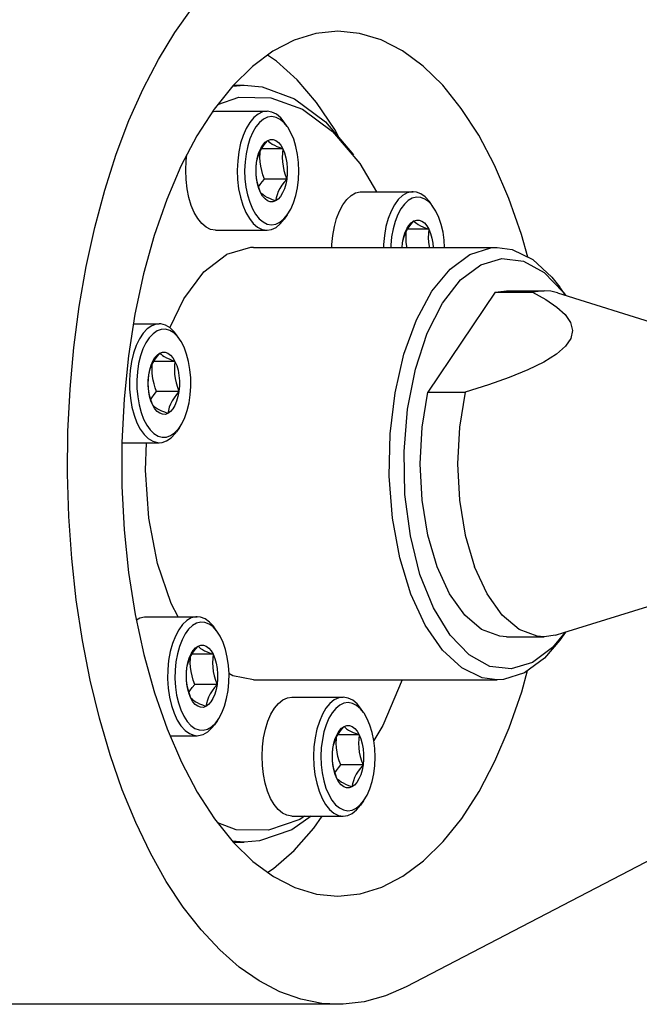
# Model space of a CAD drawing. Header units: millimetres. Extents: x 0 to 7560, y 0 to 5346.
# Tile 60 of 242: x 1325 to 1354, y 2936 to 2982. Entities that reach past the tile are written whole.
import ezdxf

# ---------------------------------------------------------------- set-up
doc = ezdxf.new("R2010")
doc.units = ezdxf.units.MM
for name, color, linetype in [('M2002301_PBL123', 7, 'Continuous'), ('M2200703_PBL114', 7, 'Continuous'), ('M2200805_PBL111', 7, 'Continuous'), ('P9140503_BOLT_PBL119', 7, 'Continuous'), ('P9140503_BOLT_PBL120', 7, 'Continuous'), ('P9140503_BOLT_PBL121', 7, 'Continuous'), ('P9140503_BOLT_PBL122', 7, 'Continuous'), ('P9140503_BOLT_PBL157', 7, 'Continuous')]:
    doc.layers.add(name, color=color, linetype=linetype)

# ---------------------------------------------------------------- blocks, each defined once
blk = doc.blocks.new('A$C86968656')
at = {"layer": 'M2002301_PBL123', "color": 7}
for p, q in [((-345.353, 963.633), (-348.461, 959.012)), ((-345.353, 963.633), (-344.821, 963.705)), ((-345.353, 963.633), (-343.621, 963.633)), ((-344.819, 963.705), (-343.087, 963.705)), ((-343.087, 963.705), (-343.621, 963.633)), ((-343.621, 963.633), (-343.006, 963.291)), ((-342.771, 963.68), (-343.087, 963.705)), ((-342.468, 963.609), (-342.771, 963.68)), ((-342.468, 963.609), (-332.443, 960.469)), ((-343.006, 963.291), (-342.501, 962.947)), ((-342.501, 962.947), (-342.116, 962.597)), ((-342.116, 962.597), (-341.864, 962.237)), ((-341.864, 962.237), (-341.768, 961.867)), ((-341.768, 961.867), (-341.845, 961.499)), ((-341.845, 961.499), (-342.09, 961.137)), ((-342.511, 960.77), (-343.104, 960.402)), ((-342.09, 961.137), (-342.511, 960.77)), ((-343.104, 960.402), (-343.838, 960.044)), ((-343.838, 960.044), (-344.692, 959.696)), ((-344.692, 959.696), (-345.656, 959.353)), ((-348.728, 957.396), (-348.461, 959.012)), ((-348.461, 959.012), (-346.729, 959.012)), ((-346.729, 959.012), (-346.996, 957.396)), ((-345.656, 959.353), (-346.729, 959.012)), ((-348.819, 955.705), (-348.728, 957.396)), ((-346.996, 957.396), (-347.087, 955.705)), ((-348.728, 954.013), (-348.819, 955.705)), ((-347.087, 955.705), (-346.996, 954.013)), ((-348.461, 952.398), (-348.728, 954.013)), ((-346.996, 954.013), (-346.729, 952.398)), ((-348.029, 950.932), (-348.461, 952.398)), ((-346.729, 952.398), (-346.297, 950.932)), ((-347.452, 949.682), (-348.029, 950.932)), ((-345.72, 949.682), (-346.297, 950.932)), ((-346.755, 948.705), (-347.452, 949.682)), ((-345.023, 948.705), (-345.72, 949.682)), ((-342.179, 947.892), (-338.296, 949.108)), ((-345.971, 948.044), (-346.755, 948.705)), ((-344.239, 948.044), (-345.023, 948.705)), ((-345.135, 947.73), (-345.971, 948.044)), ((-343.403, 947.73), (-344.239, 948.044)), ((-344.817, 947.705), (-345.135, 947.73)), ((-344.819, 947.705), (-343.087, 947.705)), ((-343.087, 947.705), (-343.403, 947.73)), ((-342.553, 947.777), (-343.087, 947.705)), ((-342.553, 947.777), (-342.179, 947.892))]:
    blk.add_line(p, q, dxfattribs=at)
at = {"layer": 'M2200703_PBL114', "color": 7}
for p, q in [((-357.492, 973.161), (-356.943, 973.205)), ((-357.451, 973.205), (-356.943, 973.205)), ((-356.943, 973.205), (-356.118, 973.127)), ((-356.118, 973.127), (-354.618, 972.576)), ((-358.163, 972.322), (-357.191, 972.65)), ((-357.191, 972.65), (-355.709, 972.629)), ((-355.709, 972.629), (-354.252, 972.094)), ((-354.618, 972.576), (-353.189, 971.512)), ((-354.252, 972.094), (-352.863, 971.061)), ((-353.189, 971.512), (-351.891, 969.994)), ((-352.863, 971.061), (-351.603, 969.586)), ((-351.603, 969.586), (-350.836, 968.283)), ((-358.815, 964.579), (-357.77, 965.383)), ((-356.661, 965.7), (-357.77, 965.383)), ((-356.509, 965.705), (-356.661, 965.7)), ((-356.51, 965.705), (-345.252, 965.705)), ((-347.431, 964.705), (-346.511, 965.383)), ((-346.511, 965.383), (-345.543, 965.688)), ((-345.543, 965.688), (-345.252, 965.705)), ((-345.252, 965.705), (-344.564, 965.61)), ((-344.564, 965.61), (-343.611, 965.151)), ((-346.945, 964.2), (-346.015, 964.899)), ((-346.015, 964.899), (-345.034, 965.195)), ((-345.034, 965.195), (-344.043, 965.077)), ((-344.043, 965.077), (-343.085, 964.55)), ((-343.611, 965.151), (-342.721, 964.329)), ((-359.744, 963.331), (-358.815, 964.579)), ((-348.267, 963.682), (-347.431, 964.705)), ((-343.085, 964.55), (-342.204, 963.635)), ((-347.781, 963.131), (-346.945, 964.2)), ((-342.721, 964.329), (-342.365, 963.87)), ((-348.987, 962.352), (-348.267, 963.682)), ((-342.099, 963.493), (-342.365, 963.87)), ((-342.204, 963.635), (-342.1, 963.493)), ((-360.377, 961.987), (-359.744, 963.331)), ((-348.489, 961.737), (-347.781, 963.131)), ((-349.564, 960.767), (-348.987, 962.352)), ((-349.036, 960.079), (-348.489, 961.737)), ((-349.975, 958.987), (-349.564, 960.767)), ((-349.398, 958.23), (-349.036, 960.079)), ((-350.204, 957.081), (-349.975, 958.987)), ((-349.56, 956.27), (-349.398, 958.23)), ((-350.243, 955.122), (-350.204, 957.081)), ((-361.508, 955.403), (-361.456, 956.675)), ((-349.516, 954.286), (-349.56, 956.27)), ((-361.349, 953.186), (-361.508, 955.403)), ((-350.091, 953.186), (-350.243, 955.122)), ((-349.265, 952.364), (-349.516, 954.286)), ((-360.947, 951.096), (-361.349, 953.186)), ((-349.752, 951.346), (-350.091, 953.186)), ((-348.821, 950.588), (-349.265, 952.364)), ((-349.24, 949.674), (-349.752, 951.346)), ((-360.323, 949.237), (-360.947, 951.096)), ((-348.201, 949.036), (-348.821, 950.588)), ((-348.575, 948.234), (-349.24, 949.674)), ((-359.999, 948.627), (-360.323, 949.237)), ((-347.434, 947.775), (-348.201, 949.036)), ((-347.783, 947.081), (-348.575, 948.234)), ((-346.553, 946.86), (-347.434, 947.775)), ((-342.365, 947.54), (-343.073, 946.705)), ((-342.104, 947.915), (-342.693, 947.21)), ((-342.099, 947.917), (-342.365, 947.54)), ((-346.893, 946.259), (-347.783, 947.081)), ((-342.693, 947.21), (-343.622, 946.511)), ((-345.595, 946.333), (-346.553, 946.86)), ((-343.073, 946.705), (-343.992, 946.027)), ((-345.94, 945.8), (-346.893, 946.259)), ((-344.604, 946.215), (-345.595, 946.333)), ((-343.622, 946.511), (-344.604, 946.215)), ((-357.475, 945.893), (-357.649, 946.003)), ((-356.511, 945.705), (-357.475, 945.893)), ((-356.51, 945.705), (-345.252, 945.705)), ((-349.646, 945.705), (-350.543, 943.598)), ((-345.252, 945.705), (-345.94, 945.8)), ((-344.96, 945.722), (-345.252, 945.705)), ((-343.992, 946.027), (-344.96, 945.722)), ((-350.543, 943.598), (-350.957, 942.906)), ((-353.844, 939.406), (-354.739, 938.769)), ((-354.154, 939.406), (-354.369, 939.253)), ((-357.311, 938.781), (-358.172, 939.097)), ((-354.369, 939.253), (-355.83, 938.76)), ((-355.83, 938.76), (-357.311, 938.781)), ((-354.739, 938.769), (-356.243, 938.261)), ((-356.943, 938.205), (-357.496, 938.257)), ((-357.454, 938.205), (-356.943, 938.205)), ((-356.243, 938.261), (-356.943, 938.205))]:
    blk.add_line(p, q, dxfattribs=at)
at = {"layer": 'M2200805_PBL111', "color": 7}
for p, q in [((-360.151, 975.647), (-359.346, 976.769)), ((-360.911, 974.403), (-360.151, 975.647)), ((-353.638, 975.6), (-354.639, 975.29)), ((-352.613, 975.705), (-353.638, 975.6)), ((-351.614, 975.605), (-352.613, 975.705)), ((-350.613, 975.301), (-351.614, 975.605)), ((-349.632, 974.796), (-350.613, 975.301)), ((-354.639, 975.29), (-355.619, 974.78)), ((-361.618, 973.043), (-360.911, 974.403)), ((-355.619, 974.78), (-356.569, 974.074)), ((-355.458, 974.325), (-355.866, 974.596)), ((-348.681, 974.094), (-349.632, 974.796)), ((-356.569, 974.074), (-357.477, 973.179)), ((-354.505, 973.46), (-355.458, 974.325)), ((-347.771, 973.204), (-348.681, 974.094)), ((-362.271, 971.577), (-361.618, 973.043)), ((-357.477, 973.179), (-358.336, 972.106)), ((-353.602, 972.4), (-354.505, 973.46)), ((-346.911, 972.135), (-347.771, 973.204)), ((-358.336, 972.106), (-359.137, 970.863)), ((-352.76, 971.157), (-353.602, 972.4)), ((-346.109, 970.897), (-346.911, 972.135)), ((-362.864, 970.012), (-362.271, 971.577)), ((-359.137, 970.863), (-359.87, 969.466)), ((-352.535, 970.747), (-352.76, 971.157)), ((-345.374, 969.503), (-346.109, 970.897)), ((-363.393, 968.36), (-362.864, 970.012)), ((-359.87, 969.466), (-360.529, 967.927)), ((-344.713, 967.968), (-345.374, 969.503)), ((-363.857, 966.629), (-363.393, 968.36)), ((-360.529, 967.927), (-361.106, 966.262)), ((-344.134, 966.306), (-344.713, 967.968)), ((-364.251, 964.831), (-363.857, 966.629)), ((-361.106, 966.262), (-361.597, 964.49)), ((-343.843, 965.263), (-344.134, 966.306)), ((-364.573, 962.977), (-364.251, 964.831)), ((-361.597, 964.49), (-361.995, 962.627)), ((-364.821, 961.078), (-364.573, 962.977)), ((-361.995, 962.627), (-362.297, 960.693)), ((-364.994, 959.145), (-364.821, 961.078)), ((-362.297, 960.693), (-362.5, 958.708)), ((-365.091, 957.192), (-364.994, 959.145)), ((-362.5, 958.708), (-362.601, 956.692)), ((-365.111, 955.229), (-365.091, 957.192)), ((-362.601, 956.692), (-362.6, 954.666)), ((-365.054, 953.27), (-365.111, 955.229)), ((-362.6, 954.666), (-362.496, 952.651)), ((-364.92, 951.325), (-365.054, 953.27)), ((-362.496, 952.651), (-362.291, 950.667)), ((-364.71, 949.408), (-364.92, 951.325)), ((-362.291, 950.667), (-361.986, 948.735)), ((-364.426, 947.529), (-364.71, 949.408)), ((-361.986, 948.735), (-361.585, 946.874)), ((-364.069, 945.7), (-364.426, 947.529)), ((-361.585, 946.874), (-361.093, 945.104)), ((-363.641, 943.934), (-364.069, 945.7)), ((-344.12, 945.148), (-343.847, 946.135)), ((-361.093, 945.104), (-360.513, 943.443)), ((-344.697, 943.483), (-344.12, 945.148)), ((-363.145, 942.239), (-363.641, 943.934)), ((-360.513, 943.443), (-359.852, 941.907)), ((-345.356, 941.944), (-344.697, 943.483)), ((-362.584, 940.628), (-363.145, 942.239)), ((-359.852, 941.907), (-359.117, 940.513)), ((-346.09, 940.547), (-345.356, 941.944)), ((-361.962, 939.11), (-362.584, 940.628)), ((-359.117, 940.513), (-358.315, 939.275)), ((-331.916, 940.647), (-349.464, 931.511)), ((-346.89, 939.304), (-346.09, 940.547)), ((-353.722, 938.854), (-353.336, 939.406)), ((-361.282, 937.694), (-361.962, 939.11)), ((-358.315, 939.275), (-357.455, 938.206)), ((-347.749, 938.231), (-346.89, 939.304)), ((-354.632, 937.82), (-353.722, 938.854)), ((-357.455, 938.206), (-356.545, 937.316)), ((-348.658, 937.336), (-347.749, 938.231)), ((-360.549, 936.389), (-361.282, 937.694)), ((-355.592, 936.983), (-354.632, 937.82)), ((-356.545, 937.316), (-355.594, 936.615)), ((-349.607, 936.63), (-348.658, 937.336)), ((-355.861, 936.811), (-355.592, 936.983)), ((-355.594, 936.615), (-354.613, 936.109)), ((-350.588, 936.12), (-349.607, 936.63)), ((-359.767, 935.204), (-360.549, 936.389)), ((-354.613, 936.109), (-353.612, 935.805)), ((-353.612, 935.805), (-352.613, 935.705)), ((-352.613, 935.705), (-351.589, 935.81)), ((-351.589, 935.81), (-350.588, 936.12)), ((-358.94, 934.144), (-359.767, 935.204)), ((-358.075, 933.218), (-358.94, 934.144)), ((-357.176, 932.43), (-358.075, 933.218)), ((-356.249, 931.786), (-357.176, 932.43)), ((-355.299, 931.289), (-356.249, 931.786)), ((-354.333, 930.943), (-355.299, 931.289)), ((-349.464, 931.511), (-350.423, 931.092)), ((-352.613, 930.705), (-375.996, 930.705)), ((-353.357, 930.749), (-354.333, 930.943)), ((-352.613, 930.705), (-353.357, 930.749)), ((-352.375, 930.71), (-352.613, 930.705)), ((-351.396, 930.824), (-352.375, 930.71)), ((-350.423, 931.092), (-351.396, 930.824))]:
    blk.add_line(p, q, dxfattribs=at)
at = {"layer": 'P9140503_BOLT_PBL119', "color": 7}
for p, q in [((-358.416, 971.982), (-358.274, 972.004)), ((-358.274, 972.004), (-355.892, 972.004)), ((-356.507, 971.713), (-356.692, 971.49)), ((-356.307, 971.875), (-356.507, 971.713)), ((-356.097, 971.973), (-356.307, 971.875)), ((-355.892, 972.004), (-356.097, 971.973)), ((-355.863, 971.725), (-356.055, 971.635)), ((-355.667, 971.967), (-355.892, 972.004)), ((-355.667, 971.753), (-355.863, 971.725)), ((-355.458, 971.863), (-355.667, 971.967)), ((-355.47, 971.72), (-355.667, 971.753)), ((-355.28, 971.625), (-355.47, 971.72)), ((-355.259, 971.695), (-355.458, 971.863)), ((-355.098, 971.499), (-355.259, 971.695)), ((-356.857, 971.212), (-356.999, 970.886)), ((-356.692, 971.49), (-356.857, 971.212)), ((-356.405, 971.283), (-356.555, 971.03)), ((-356.238, 971.487), (-356.405, 971.283)), ((-356.055, 971.635), (-356.238, 971.487)), ((-355.1, 971.473), (-355.28, 971.625)), ((-354.954, 971.295), (-355.1, 971.473)), ((-354.954, 971.295), (-355.098, 971.499)), ((-354.933, 971.265), (-354.954, 971.295)), ((-354.785, 971.009), (-354.933, 971.265)), ((-356.999, 970.886), (-357.113, 970.52)), ((-356.555, 971.03), (-356.683, 970.734)), ((-354.658, 970.707), (-354.785, 971.009)), ((-357.113, 970.52), (-357.197, 970.122)), ((-356.786, 970.401), (-356.862, 970.041)), ((-356.683, 970.734), (-356.786, 970.401)), ((-356.182, 970.281), (-356.085, 970.442)), ((-356.172, 970.217), (-356.08, 970.364)), ((-356.085, 970.442), (-355.976, 970.566)), ((-356.08, 970.364), (-355.974, 970.509)), ((-355.976, 970.566), (-355.857, 970.65)), ((-355.974, 970.509), (-355.857, 970.65)), ((-355.857, 970.65), (-355.733, 970.692)), ((-355.857, 970.65), (-355.804, 970.596)), ((-355.804, 970.596), (-355.737, 970.542)), ((-355.737, 970.542), (-355.654, 970.486)), ((-355.733, 970.692), (-355.607, 970.691)), ((-355.654, 970.486), (-355.553, 970.431)), ((-355.607, 970.691), (-355.484, 970.645)), ((-355.553, 970.431), (-355.436, 970.375)), ((-355.484, 970.645), (-355.366, 970.557)), ((-355.436, 970.375), (-355.304, 970.321)), ((-355.366, 970.557), (-355.257, 970.43)), ((-355.304, 970.321), (-355.162, 970.267)), ((-355.257, 970.43), (-355.162, 970.267)), ((-354.557, 970.37), (-354.658, 970.707)), ((-354.484, 970.007), (-354.557, 970.37)), ((-359.63, 969.707), (-359.594, 969.991)), ((-357.197, 970.122), (-357.248, 969.703)), ((-356.862, 970.041), (-356.909, 969.661)), ((-356.371, 969.637), (-356.327, 969.873)), ((-356.344, 969.779), (-356.303, 969.924)), ((-356.327, 969.873), (-356.264, 970.09)), ((-356.303, 969.924), (-356.246, 970.07)), ((-356.264, 970.09), (-356.182, 970.281)), ((-356.246, 970.07), (-356.172, 970.217)), ((-356.217, 969.871), (-356.21, 970.07)), ((-356.207, 969.67), (-356.217, 969.871)), ((-356.21, 970.07), (-356.201, 970.158)), ((-355.162, 970.267), (-356.14, 970.267)), ((-355.181, 970.07), (-355.187, 969.871)), ((-355.187, 969.871), (-355.178, 969.67)), ((-355.162, 970.267), (-355.181, 970.07)), ((-355.162, 970.267), (-355.081, 970.073)), ((-355.081, 970.073), (-355.019, 969.854)), ((-355.019, 969.854), (-354.977, 969.617)), ((-354.44, 969.628), (-354.484, 970.007)), ((-359.648, 969.274), (-359.63, 969.707)), ((-357.248, 969.703), (-357.267, 969.273)), ((-356.909, 969.661), (-356.925, 969.27)), ((-356.397, 969.242), (-356.391, 969.441)), ((-356.395, 969.138), (-356.394, 969.39)), ((-356.394, 969.39), (-356.371, 969.637)), ((-356.391, 969.441), (-356.371, 969.637)), ((-356.371, 969.637), (-356.344, 969.779)), ((-356.181, 969.467), (-356.207, 969.67)), ((-356.138, 969.265), (-356.181, 969.467)), ((-355.178, 969.67), (-355.152, 969.467)), ((-355.152, 969.467), (-355.108, 969.265)), ((-354.977, 969.617), (-354.956, 969.369)), ((-354.425, 969.237), (-354.44, 969.628)), ((-359.633, 968.84), (-359.648, 969.274)), ((-357.267, 969.273), (-357.252, 968.843)), ((-356.925, 969.27), (-356.911, 968.879)), ((-356.388, 969.04), (-356.397, 969.242)), ((-356.374, 968.89), (-356.395, 969.138)), ((-356.362, 968.838), (-356.388, 969.04)), ((-356.079, 969.066), (-356.138, 969.265)), ((-356.009, 968.87), (-356.079, 969.066)), ((-355.108, 969.265), (-355.05, 969.066)), ((-355.05, 969.066), (-354.98, 968.87)), ((-354.957, 969.117), (-354.98, 968.87)), ((-354.956, 969.369), (-354.957, 969.117)), ((-354.442, 968.846), (-354.425, 969.237)), ((-359.584, 968.422), (-359.633, 968.84)), ((-357.252, 968.843), (-357.203, 968.422)), ((-356.911, 968.879), (-356.867, 968.5)), ((-356.867, 968.5), (-356.794, 968.137)), ((-356.332, 968.653), (-356.374, 968.89)), ((-356.318, 968.636), (-356.362, 968.838)), ((-356.27, 968.434), (-356.332, 968.653)), ((-356.26, 968.437), (-356.318, 968.636)), ((-356.281, 968.507), (-356.21, 968.615)), ((-356.21, 968.615), (-356.114, 968.743)), ((-356.114, 968.743), (-356.009, 968.87)), ((-354.98, 968.87), (-356.009, 968.87)), ((-355.202, 968.584), (-355.294, 968.437)), ((-355.096, 968.728), (-355.202, 968.584)), ((-354.98, 968.87), (-355.096, 968.728)), ((-355.024, 968.634), (-355.087, 968.417)), ((-354.98, 968.87), (-355.024, 968.634)), ((-354.565, 968.106), (-354.489, 968.466)), ((-354.489, 968.466), (-354.442, 968.846)), ((-359.503, 968.022), (-359.584, 968.422)), ((-359.391, 967.652), (-359.503, 968.022)), ((-357.203, 968.422), (-357.122, 968.023)), ((-357.122, 968.023), (-357.01, 967.653)), ((-356.794, 968.137), (-356.692, 967.8)), ((-356.189, 968.24), (-356.27, 968.434)), ((-356.189, 968.24), (-356.26, 968.437)), ((-356.094, 968.077), (-356.189, 968.24)), ((-356.137, 968.186), (-356.189, 968.24)), ((-356.07, 968.132), (-356.137, 968.186)), ((-355.985, 967.95), (-356.094, 968.077)), ((-355.987, 968.076), (-356.07, 968.132)), ((-355.886, 968.021), (-355.987, 968.076)), ((-355.768, 967.965), (-355.886, 968.021)), ((-355.425, 968.144), (-355.466, 967.999)), ((-355.369, 968.29), (-355.425, 968.144)), ((-355.266, 968.065), (-355.375, 967.941)), ((-355.294, 968.437), (-355.369, 968.29)), ((-355.169, 968.226), (-355.266, 968.065)), ((-355.087, 968.417), (-355.169, 968.226)), ((-354.668, 967.774), (-354.565, 968.106)), ((-359.253, 967.323), (-359.391, 967.652)), ((-357.01, 967.653), (-356.871, 967.323)), ((-356.692, 967.8), (-356.566, 967.498)), ((-355.867, 967.862), (-355.985, 967.95)), ((-355.743, 967.817), (-355.867, 967.862)), ((-355.637, 967.911), (-355.768, 967.965)), ((-355.618, 967.815), (-355.743, 967.817)), ((-355.494, 967.857), (-355.637, 967.911)), ((-355.494, 967.857), (-355.618, 967.815)), ((-355.466, 967.999), (-355.494, 967.857)), ((-355.375, 967.941), (-355.494, 967.857)), ((-354.796, 967.477), (-354.668, 967.774)), ((-359.089, 967.039), (-359.253, 967.323)), ((-356.871, 967.323), (-356.708, 967.04)), ((-356.566, 967.498), (-356.418, 967.242)), ((-356.418, 967.242), (-356.251, 967.035)), ((-355.113, 967.021), (-354.954, 967.212)), ((-354.954, 967.212), (-355.098, 967.008)), ((-354.954, 967.212), (-354.796, 967.477)), ((-358.905, 966.811), (-359.089, 967.039)), ((-358.707, 966.644), (-358.905, 966.811)), ((-358.499, 966.541), (-358.707, 966.644)), ((-356.708, 967.04), (-356.525, 966.812)), ((-356.525, 966.812), (-356.326, 966.644)), ((-356.326, 966.644), (-356.117, 966.541)), ((-356.251, 967.035), (-356.071, 966.882)), ((-356.071, 966.882), (-355.881, 966.788)), ((-355.881, 966.788), (-355.684, 966.754)), ((-355.684, 966.754), (-355.487, 966.782)), ((-355.487, 966.782), (-355.296, 966.872)), ((-355.476, 966.632), (-355.277, 966.794)), ((-355.296, 966.872), (-355.113, 967.021)), ((-355.277, 966.794), (-355.098, 967.008)), ((-358.273, 966.504), (-358.499, 966.541)), ((-358.274, 966.504), (-355.892, 966.504)), ((-356.117, 966.541), (-355.892, 966.504)), ((-355.892, 966.504), (-355.687, 966.534)), ((-355.687, 966.534), (-355.476, 966.632))]:
    blk.add_line(p, q, dxfattribs=at)
at = {"layer": 'P9140503_BOLT_PBL120', "color": 7}
for p, q in [((-355.161, 944.779), (-354.951, 944.876)), ((-354.951, 944.876), (-354.747, 944.906)), ((-354.747, 944.906), (-352.365, 944.906)), ((-352.571, 944.876), (-352.781, 944.778)), ((-352.365, 944.906), (-352.571, 944.876)), ((-352.141, 944.869), (-352.365, 944.906)), ((-351.931, 944.766), (-352.141, 944.869)), ((-355.71, 944.12), (-355.545, 944.396)), ((-355.545, 944.396), (-355.36, 944.618)), ((-355.36, 944.618), (-355.161, 944.779)), ((-353.166, 944.393), (-353.331, 944.115)), ((-352.981, 944.616), (-353.166, 944.393)), ((-352.781, 944.778), (-352.981, 944.616)), ((-352.711, 944.389), (-352.879, 944.186)), ((-352.529, 944.538), (-352.711, 944.389)), ((-352.337, 944.628), (-352.529, 944.538)), ((-352.14, 944.656), (-352.337, 944.628)), ((-351.943, 944.622), (-352.14, 944.656)), ((-351.754, 944.528), (-351.943, 944.622)), ((-351.732, 944.598), (-351.931, 944.766)), ((-351.573, 944.375), (-351.754, 944.528)), ((-351.572, 944.402), (-351.732, 944.598)), ((-351.427, 944.198), (-351.573, 944.375)), ((-351.427, 944.198), (-351.572, 944.402)), ((-355.851, 943.795), (-355.71, 944.12)), ((-353.331, 944.115), (-353.472, 943.789)), ((-353.028, 943.933), (-353.156, 943.636)), ((-352.879, 944.186), (-353.028, 943.933)), ((-351.407, 944.168), (-351.427, 944.198)), ((-351.259, 943.912), (-351.407, 944.168)), ((-351.132, 943.61), (-351.259, 943.912)), ((-356.051, 943.03), (-355.966, 943.429)), ((-355.966, 943.429), (-355.851, 943.795)), ((-353.586, 943.422), (-353.67, 943.025)), ((-353.472, 943.789), (-353.586, 943.422)), ((-353.156, 943.636), (-353.259, 943.304)), ((-352.559, 943.345), (-352.449, 943.469)), ((-352.449, 943.469), (-352.331, 943.553)), ((-352.448, 943.411), (-352.331, 943.553)), ((-352.331, 943.553), (-352.207, 943.595)), ((-352.331, 943.553), (-352.278, 943.499)), ((-352.278, 943.499), (-352.211, 943.445)), ((-352.211, 943.445), (-352.128, 943.389)), ((-352.207, 943.595), (-352.081, 943.593)), ((-352.081, 943.593), (-351.957, 943.548)), ((-351.957, 943.548), (-351.839, 943.46)), ((-351.839, 943.46), (-351.731, 943.333)), ((-351.03, 943.273), (-351.132, 943.61)), ((-356.103, 942.61), (-356.051, 943.03)), ((-353.67, 943.025), (-353.722, 942.606)), ((-353.259, 943.304), (-353.335, 942.944)), ((-352.801, 942.776), (-352.737, 942.993)), ((-352.777, 942.826), (-352.719, 942.973)), ((-352.737, 942.993), (-352.655, 943.184)), ((-352.719, 942.973), (-352.645, 943.12)), ((-352.69, 942.774), (-352.684, 942.973)), ((-352.684, 942.973), (-352.675, 943.061)), ((-352.655, 943.184), (-352.559, 943.345)), ((-352.645, 943.12), (-352.553, 943.266)), ((-351.635, 943.17), (-352.614, 943.17)), ((-352.553, 943.266), (-352.448, 943.411)), ((-352.128, 943.389), (-352.027, 943.334)), ((-352.027, 943.334), (-351.909, 943.278)), ((-351.909, 943.278), (-351.778, 943.224)), ((-351.778, 943.224), (-351.635, 943.17)), ((-351.731, 943.333), (-351.635, 943.17)), ((-351.654, 942.973), (-351.661, 942.774)), ((-351.635, 943.17), (-351.654, 942.973)), ((-351.635, 943.17), (-351.555, 942.976)), ((-351.555, 942.976), (-351.493, 942.757)), ((-350.957, 942.91), (-351.03, 943.273)), ((-356.122, 942.177), (-356.103, 942.61)), ((-353.722, 942.606), (-353.74, 942.176)), ((-353.382, 942.564), (-353.399, 942.173)), ((-353.335, 942.944), (-353.382, 942.564)), ((-352.867, 942.293), (-352.845, 942.54)), ((-352.864, 942.344), (-352.845, 942.54)), ((-352.845, 942.54), (-352.801, 942.776)), ((-352.845, 942.54), (-352.817, 942.682)), ((-352.817, 942.682), (-352.777, 942.826)), ((-352.681, 942.572), (-352.69, 942.774)), ((-352.654, 942.37), (-352.681, 942.572)), ((-351.661, 942.774), (-351.652, 942.572)), ((-351.652, 942.572), (-351.625, 942.37)), ((-351.493, 942.757), (-351.45, 942.52)), ((-351.45, 942.52), (-351.429, 942.272)), ((-350.913, 942.531), (-350.957, 942.91)), ((-350.899, 942.14), (-350.913, 942.531)), ((-356.106, 941.743), (-356.122, 942.177)), ((-353.74, 942.176), (-353.725, 941.746)), ((-353.399, 942.173), (-353.385, 941.782)), ((-352.87, 942.145), (-352.864, 942.344)), ((-352.861, 941.943), (-352.87, 942.145)), ((-352.868, 942.041), (-352.867, 942.293)), ((-352.611, 942.168), (-352.654, 942.37)), ((-352.553, 941.969), (-352.611, 942.168)), ((-351.625, 942.37), (-351.582, 942.168)), ((-351.582, 942.168), (-351.524, 941.969)), ((-351.429, 942.272), (-351.43, 942.02)), ((-350.916, 941.749), (-350.899, 942.14)), ((-356.058, 941.325), (-356.106, 941.743)), ((-353.725, 941.746), (-353.676, 941.325)), ((-353.385, 941.782), (-353.341, 941.403)), ((-352.847, 941.793), (-352.868, 942.041)), ((-352.835, 941.741), (-352.861, 941.943)), ((-352.805, 941.556), (-352.847, 941.793)), ((-352.792, 941.539), (-352.835, 941.741)), ((-352.683, 941.518), (-352.588, 941.646)), ((-352.588, 941.646), (-352.482, 941.773)), ((-352.482, 941.773), (-352.553, 941.969)), ((-351.453, 941.773), (-352.482, 941.773)), ((-351.57, 941.631), (-351.676, 941.486)), ((-351.453, 941.773), (-351.57, 941.631)), ((-351.524, 941.969), (-351.453, 941.773)), ((-351.453, 941.773), (-351.497, 941.537)), ((-351.43, 942.02), (-351.453, 941.773)), ((-350.962, 941.369), (-350.916, 941.749)), ((-355.976, 940.925), (-356.058, 941.325)), ((-353.676, 941.325), (-353.595, 940.926)), ((-353.341, 941.403), (-353.267, 941.04)), ((-352.743, 941.337), (-352.805, 941.556)), ((-352.734, 941.34), (-352.792, 941.539)), ((-352.754, 941.41), (-352.683, 941.518)), ((-352.663, 941.143), (-352.743, 941.337)), ((-352.663, 941.143), (-352.734, 941.34)), ((-352.567, 940.98), (-352.663, 941.143)), ((-352.61, 941.089), (-352.663, 941.143)), ((-351.842, 941.193), (-351.899, 941.046)), ((-351.767, 941.34), (-351.842, 941.193)), ((-351.676, 941.486), (-351.767, 941.34)), ((-351.561, 941.32), (-351.642, 941.129)), ((-351.497, 941.537), (-351.561, 941.32)), ((-351.038, 941.009), (-350.962, 941.369)), ((-355.865, 940.555), (-355.976, 940.925)), ((-353.595, 940.926), (-353.484, 940.556)), ((-353.267, 941.04), (-353.166, 940.703)), ((-353.166, 940.703), (-353.039, 940.401)), ((-352.543, 941.035), (-352.61, 941.089)), ((-352.459, 940.853), (-352.567, 940.98)), ((-352.46, 940.979), (-352.543, 941.035)), ((-352.359, 940.924), (-352.46, 940.979)), ((-352.341, 940.765), (-352.459, 940.853)), ((-352.242, 940.868), (-352.359, 940.924)), ((-352.217, 940.72), (-352.341, 940.765)), ((-352.11, 940.814), (-352.242, 940.868)), ((-352.091, 940.718), (-352.217, 940.72)), ((-351.967, 940.76), (-352.11, 940.814)), ((-351.967, 940.76), (-352.091, 940.718)), ((-351.94, 940.901), (-351.967, 940.76)), ((-351.849, 940.844), (-351.967, 940.76)), ((-351.899, 941.046), (-351.94, 940.901)), ((-351.739, 940.968), (-351.849, 940.844)), ((-351.642, 941.129), (-351.739, 940.968)), ((-351.141, 940.676), (-351.038, 941.009)), ((-355.726, 940.226), (-355.865, 940.555)), ((-353.484, 940.556), (-353.345, 940.226)), ((-353.039, 940.401), (-352.891, 940.145)), ((-351.427, 940.115), (-351.269, 940.38)), ((-351.269, 940.38), (-351.141, 940.676)), ((-355.562, 939.942), (-355.726, 940.226)), ((-355.379, 939.714), (-355.562, 939.942)), ((-353.345, 940.226), (-353.182, 939.943)), ((-353.182, 939.943), (-352.998, 939.715)), ((-352.891, 940.145), (-352.725, 939.937)), ((-352.725, 939.937), (-352.544, 939.785)), ((-352.544, 939.785), (-352.354, 939.691)), ((-351.769, 939.775), (-351.587, 939.923)), ((-351.75, 939.697), (-351.572, 939.911)), ((-351.587, 939.923), (-351.427, 940.115)), ((-351.427, 940.115), (-351.572, 939.911)), ((-355.18, 939.547), (-355.379, 939.714)), ((-354.973, 939.444), (-355.18, 939.547)), ((-354.747, 939.406), (-354.973, 939.444)), ((-354.747, 939.406), (-352.365, 939.406)), ((-352.998, 939.715), (-352.8, 939.547)), ((-352.8, 939.547), (-352.59, 939.443)), ((-352.59, 939.443), (-352.365, 939.406)), ((-352.365, 939.406), (-352.16, 939.437)), ((-352.354, 939.691), (-352.158, 939.657)), ((-352.16, 939.437), (-351.95, 939.535)), ((-352.158, 939.657), (-351.961, 939.685)), ((-351.961, 939.685), (-351.769, 939.775)), ((-351.95, 939.535), (-351.75, 939.697))]:
    blk.add_line(p, q, dxfattribs=at)
at = {"layer": 'P9140503_BOLT_PBL121', "color": 7}
for p, q in [((-362.066, 962.175), (-360.877, 962.175)), ((-361.011, 962.162), (-361.223, 962.086)), ((-360.877, 962.175), (-361.011, 962.162)), ((-360.795, 962.17), (-360.877, 962.175)), ((-360.582, 962.111), (-360.795, 962.17)), ((-360.375, 961.985), (-360.582, 962.111)), ((-361.618, 961.742), (-361.79, 961.482)), ((-361.427, 961.945), (-361.618, 961.742)), ((-361.223, 962.086), (-361.427, 961.945)), ((-361.16, 961.717), (-361.333, 961.532)), ((-360.975, 961.845), (-361.16, 961.717)), ((-360.781, 961.913), (-360.975, 961.845)), ((-360.585, 961.921), (-360.781, 961.913)), ((-360.391, 961.866), (-360.585, 961.921)), ((-360.205, 961.753), (-360.391, 961.866)), ((-360.181, 961.797), (-360.375, 961.985)), ((-360.028, 961.582), (-360.205, 961.753)), ((-360.083, 961.671), (-360.181, 961.797)), ((-359.939, 961.466), (-360.083, 961.671)), ((-361.79, 961.482), (-361.939, 961.171)), ((-361.49, 961.295), (-361.625, 961.014)), ((-361.333, 961.532), (-361.49, 961.295)), ((-359.939, 961.466), (-360.028, 961.582)), ((-359.867, 961.358), (-359.939, 961.466)), ((-359.726, 961.086), (-359.867, 961.358)), ((-362.063, 960.817), (-362.157, 960.429)), ((-361.939, 961.171), (-362.063, 960.817)), ((-361.625, 961.014), (-361.739, 960.691)), ((-361.07, 960.613), (-360.961, 960.738)), ((-360.961, 960.738), (-360.842, 960.822)), ((-360.96, 960.679), (-360.842, 960.822)), ((-360.842, 960.822), (-360.718, 960.864)), ((-360.842, 960.822), (-360.789, 960.768)), ((-360.789, 960.768), (-360.722, 960.713)), ((-360.718, 960.864), (-360.592, 960.862)), ((-360.592, 960.862), (-360.469, 960.817)), ((-360.469, 960.817), (-360.351, 960.729)), ((-360.351, 960.729), (-360.242, 960.602)), ((-359.608, 960.775), (-359.726, 961.086)), ((-359.516, 960.43), (-359.608, 960.775)), ((-362.157, 960.429), (-362.22, 960.016)), ((-361.825, 960.335), (-361.882, 959.958)), ((-361.739, 960.691), (-361.825, 960.335)), ((-361.249, 960.261), (-361.167, 960.453)), ((-361.231, 960.242), (-361.156, 960.389)), ((-361.194, 960.263), (-361.187, 960.329)), ((-361.167, 960.453), (-361.07, 960.613)), ((-361.156, 960.389), (-361.065, 960.535)), ((-360.147, 960.438), (-361.125, 960.438)), ((-361.065, 960.535), (-360.96, 960.679)), ((-360.722, 960.713), (-360.639, 960.658)), ((-360.639, 960.658), (-360.538, 960.602)), ((-360.538, 960.602), (-360.421, 960.547)), ((-360.421, 960.547), (-360.289, 960.492)), ((-360.289, 960.492), (-360.147, 960.438)), ((-360.242, 960.602), (-360.147, 960.438)), ((-360.147, 960.438), (-360.166, 960.243)), ((-360.147, 960.438), (-360.066, 960.245)), ((-359.452, 960.06), (-359.516, 960.43)), ((-362.22, 960.016), (-362.25, 959.589)), ((-361.882, 959.958), (-361.908, 959.568)), ((-361.356, 959.809), (-361.312, 960.044)), ((-361.356, 959.809), (-361.329, 959.952)), ((-361.329, 959.952), (-361.288, 960.096)), ((-361.312, 960.044), (-361.249, 960.261)), ((-361.288, 960.096), (-361.231, 960.242)), ((-361.201, 960.087), (-361.194, 960.263)), ((-361.198, 959.912), (-361.201, 960.087)), ((-361.181, 959.74), (-361.198, 959.912)), ((-360.166, 960.243), (-360.172, 960.044)), ((-360.172, 960.044), (-360.163, 959.841)), ((-360.163, 959.841), (-360.137, 959.638)), ((-360.066, 960.245), (-360.004, 960.026)), ((-360.004, 960.026), (-359.962, 959.789)), ((-359.417, 959.675), (-359.452, 960.06)), ((-362.25, 959.589), (-362.245, 959.157)), ((-361.908, 959.568), (-361.904, 959.176)), ((-361.382, 959.414), (-361.376, 959.613)), ((-361.373, 959.211), (-361.382, 959.414)), ((-361.38, 959.31), (-361.379, 959.561)), ((-361.379, 959.561), (-361.356, 959.809)), ((-361.376, 959.613), (-361.356, 959.809)), ((-361.153, 959.567), (-361.181, 959.74)), ((-361.111, 959.392), (-361.153, 959.567)), ((-361.058, 959.217), (-361.111, 959.392)), ((-360.137, 959.638), (-360.094, 959.437)), ((-360.094, 959.437), (-360.035, 959.238)), ((-359.962, 959.789), (-359.941, 959.541)), ((-359.941, 959.541), (-359.942, 959.289)), ((-359.413, 959.282), (-359.417, 959.675)), ((-362.245, 959.157), (-362.208, 958.732)), ((-361.904, 959.176), (-361.869, 958.79)), ((-361.359, 959.062), (-361.38, 959.31)), ((-361.347, 959.008), (-361.373, 959.211)), ((-361.317, 958.825), (-361.359, 959.062)), ((-361.303, 958.807), (-361.347, 959.008)), ((-361.111, 958.899), (-360.994, 959.042)), ((-360.994, 959.042), (-361.058, 959.217)), ((-359.965, 959.042), (-360.994, 959.042)), ((-359.965, 959.042), (-360.082, 958.899)), ((-360.035, 959.238), (-359.965, 959.042)), ((-359.965, 959.042), (-360.009, 958.806)), ((-359.942, 959.289), (-359.965, 959.042)), ((-359.439, 958.892), (-359.413, 959.282)), ((-362.208, 958.732), (-362.137, 958.325)), ((-361.869, 958.79), (-361.805, 958.42)), ((-361.255, 958.606), (-361.317, 958.825)), ((-361.245, 958.608), (-361.303, 958.807)), ((-361.265, 958.677), (-361.217, 958.754)), ((-361.174, 958.412), (-361.255, 958.606)), ((-361.174, 958.412), (-361.245, 958.608)), ((-361.217, 958.754), (-361.111, 958.899)), ((-360.354, 958.461), (-360.411, 958.315)), ((-360.279, 958.608), (-360.354, 958.461)), ((-360.188, 958.754), (-360.279, 958.608)), ((-360.082, 958.899), (-360.188, 958.754)), ((-360.072, 958.589), (-360.154, 958.397)), ((-360.009, 958.806), (-360.072, 958.589)), ((-359.582, 958.16), (-359.496, 958.515)), ((-359.496, 958.515), (-359.439, 958.892)), ((-362.137, 958.325), (-362.036, 957.944)), ((-361.805, 958.42), (-361.713, 958.076)), ((-361.713, 958.076), (-361.595, 957.764)), ((-361.079, 958.249), (-361.174, 958.412)), ((-361.122, 958.358), (-361.174, 958.412)), ((-361.055, 958.303), (-361.122, 958.358)), ((-360.97, 958.121), (-361.079, 958.249)), ((-360.972, 958.248), (-361.055, 958.303)), ((-360.871, 958.192), (-360.972, 958.248)), ((-360.852, 958.034), (-360.97, 958.121)), ((-360.753, 958.137), (-360.871, 958.192)), ((-360.729, 957.988), (-360.852, 958.034)), ((-360.622, 958.082), (-360.753, 958.137)), ((-360.479, 958.028), (-360.622, 958.082)), ((-360.479, 958.028), (-360.603, 957.986)), ((-360.451, 958.171), (-360.479, 958.028)), ((-360.36, 958.113), (-360.479, 958.028)), ((-360.411, 958.315), (-360.451, 958.171)), ((-360.251, 958.237), (-360.36, 958.113)), ((-360.154, 958.397), (-360.251, 958.237)), ((-359.696, 957.836), (-359.582, 958.16)), ((-362.036, 957.944), (-361.905, 957.6)), ((-361.905, 957.6), (-361.75, 957.3)), ((-361.595, 957.764), (-361.454, 957.493)), ((-360.603, 957.986), (-360.729, 957.988)), ((-359.939, 957.384), (-359.831, 957.555)), ((-359.831, 957.555), (-359.696, 957.836)), ((-361.75, 957.3), (-361.573, 957.053)), ((-361.454, 957.493), (-361.293, 957.268)), ((-361.293, 957.268), (-361.116, 957.097)), ((-361.116, 957.097), (-360.93, 956.984)), ((-360.346, 957.006), (-360.161, 957.134)), ((-360.327, 956.905), (-360.136, 957.108)), ((-360.161, 957.134), (-359.988, 957.318)), ((-360.136, 957.108), (-360.083, 957.18)), ((-359.939, 957.384), (-360.083, 957.18)), ((-359.988, 957.318), (-359.939, 957.384)), ((-362.601, 956.675), (-360.877, 956.675)), ((-361.573, 957.053), (-361.379, 956.865)), ((-361.379, 956.865), (-361.173, 956.739)), ((-361.173, 956.739), (-360.959, 956.68)), ((-360.959, 956.68), (-360.877, 956.675)), ((-360.93, 956.984), (-360.736, 956.93)), ((-360.877, 956.675), (-360.743, 956.688)), ((-360.743, 956.688), (-360.531, 956.764)), ((-360.736, 956.93), (-360.54, 956.937)), ((-360.54, 956.937), (-360.346, 957.006)), ((-360.531, 956.764), (-360.327, 956.905))]:
    blk.add_line(p, q, dxfattribs=at)
at = {"layer": 'P9140503_BOLT_PBL122', "color": 7}
for p, q in [((-361.931, 948.479), (-361.769, 948.572)), ((-361.769, 948.572), (-361.554, 948.624)), ((-361.554, 948.624), (-361.495, 948.627)), ((-361.495, 948.627), (-359.114, 948.627)), ((-359.597, 948.451), (-359.793, 948.268)), ((-359.39, 948.571), (-359.597, 948.451)), ((-359.176, 948.624), (-359.39, 948.571)), ((-359.114, 948.627), (-359.176, 948.624)), ((-358.96, 948.609), (-359.114, 948.627)), ((-358.748, 948.528), (-358.96, 948.609)), ((-358.545, 948.381), (-358.748, 948.528)), ((-359.971, 948.026), (-360.129, 947.731)), ((-359.793, 948.268), (-359.971, 948.026)), ((-359.515, 948.05), (-359.677, 947.83)), ((-359.337, 948.216), (-359.515, 948.05)), ((-359.15, 948.325), (-359.337, 948.216)), ((-358.956, 948.374), (-359.15, 948.325)), ((-358.76, 948.362), (-358.956, 948.374)), ((-358.568, 948.288), (-358.76, 948.362)), ((-358.383, 948.156), (-358.568, 948.288)), ((-358.357, 948.172), (-358.545, 948.381)), ((-358.211, 947.967), (-358.383, 948.156)), ((-358.32, 948.122), (-358.357, 948.172)), ((-358.176, 947.918), (-358.32, 948.122)), ((-360.129, 947.731), (-360.261, 947.391)), ((-359.819, 947.564), (-359.94, 947.255)), ((-359.677, 947.83), (-359.819, 947.564)), ((-358.175, 947.918), (-358.211, 947.967)), ((-358.056, 947.726), (-358.175, 947.918)), ((-357.921, 947.438), (-358.056, 947.726)), ((-360.261, 947.391), (-360.366, 947.013)), ((-359.94, 947.255), (-360.035, 946.911)), ((-359.404, 946.905), (-359.307, 947.065)), ((-359.307, 947.065), (-359.198, 947.189)), ((-359.302, 946.987), (-359.196, 947.131)), ((-359.198, 947.189), (-359.079, 947.273)), ((-359.196, 947.131), (-359.079, 947.273)), ((-359.079, 947.273), (-358.955, 947.315)), ((-359.079, 947.273), (-359.026, 947.22)), ((-359.026, 947.22), (-358.96, 947.165)), ((-358.96, 947.165), (-358.876, 947.109)), ((-358.955, 947.315), (-358.829, 947.314)), ((-358.876, 947.109), (-358.775, 947.054)), ((-358.829, 947.314), (-358.705, 947.268)), ((-358.705, 947.268), (-358.588, 947.18)), ((-358.588, 947.18), (-358.479, 947.053)), ((-357.81, 947.111), (-357.921, 947.438)), ((-357.727, 946.754), (-357.81, 947.111)), ((-360.439, 946.607), (-360.48, 946.184)), ((-360.366, 947.013), (-360.439, 946.607)), ((-360.035, 946.911), (-360.102, 946.541)), ((-359.549, 946.496), (-359.485, 946.713)), ((-359.525, 946.547), (-359.468, 946.693)), ((-359.485, 946.713), (-359.404, 946.905)), ((-359.468, 946.693), (-359.393, 946.841)), ((-359.438, 946.494), (-359.432, 946.693)), ((-359.432, 946.693), (-359.423, 946.781)), ((-359.393, 946.841), (-359.302, 946.987)), ((-358.383, 946.89), (-359.362, 946.89)), ((-358.775, 947.054), (-358.657, 946.998)), ((-358.657, 946.998), (-358.526, 946.944)), ((-358.526, 946.944), (-358.383, 946.89)), ((-358.479, 947.053), (-358.383, 946.89)), ((-358.403, 946.693), (-358.409, 946.494)), ((-358.383, 946.89), (-358.403, 946.693)), ((-358.383, 946.89), (-358.303, 946.696)), ((-358.303, 946.696), (-358.241, 946.477)), ((-357.673, 946.378), (-357.727, 946.754)), ((-360.48, 946.184), (-360.487, 945.752)), ((-360.139, 946.157), (-360.146, 945.764)), ((-360.102, 946.541), (-360.139, 946.157)), ((-359.616, 946.013), (-359.593, 946.26)), ((-359.612, 946.064), (-359.593, 946.26)), ((-359.593, 946.26), (-359.549, 946.496)), ((-359.593, 946.26), (-359.566, 946.403)), ((-359.566, 946.403), (-359.525, 946.547)), ((-359.429, 946.293), (-359.438, 946.494)), ((-359.403, 946.09), (-359.429, 946.293)), ((-358.409, 946.494), (-358.4, 946.293)), ((-358.4, 946.293), (-358.374, 946.09)), ((-358.241, 946.477), (-358.199, 946.24)), ((-358.199, 946.24), (-358.178, 945.992)), ((-357.648, 945.989), (-357.673, 946.378)), ((-360.487, 945.752), (-360.461, 945.324)), ((-360.146, 945.764), (-360.122, 945.375)), ((-359.619, 945.865), (-359.612, 946.064)), ((-359.61, 945.663), (-359.619, 945.865)), ((-359.617, 945.761), (-359.616, 946.013)), ((-359.596, 945.513), (-359.617, 945.761)), ((-359.359, 945.888), (-359.403, 946.09)), ((-359.301, 945.69), (-359.359, 945.888)), ((-358.374, 946.09), (-358.33, 945.888)), ((-358.33, 945.888), (-358.272, 945.69)), ((-358.179, 945.741), (-358.201, 945.493)), ((-358.178, 945.992), (-358.179, 945.741)), ((-357.655, 945.597), (-357.648, 945.989)), ((-360.461, 945.324), (-360.401, 944.909)), ((-360.122, 945.375), (-360.068, 945)), ((-359.583, 945.461), (-359.61, 945.663)), ((-359.553, 945.276), (-359.596, 945.513)), ((-359.54, 945.259), (-359.583, 945.461)), ((-359.491, 945.057), (-359.553, 945.276)), ((-359.482, 945.06), (-359.54, 945.259)), ((-359.454, 945.206), (-359.348, 945.35)), ((-359.348, 945.35), (-359.231, 945.493)), ((-359.231, 945.493), (-359.301, 945.69)), ((-358.201, 945.493), (-359.231, 945.493)), ((-358.319, 945.35), (-358.425, 945.206)), ((-358.201, 945.493), (-358.319, 945.35)), ((-358.245, 945.257), (-358.309, 945.04)), ((-358.272, 945.69), (-358.201, 945.493)), ((-358.201, 945.493), (-358.245, 945.257)), ((-357.692, 945.212), (-357.655, 945.597)), ((-360.401, 944.909), (-360.309, 944.519)), ((-360.068, 945), (-359.984, 944.642)), ((-359.502, 945.129), (-359.454, 945.206)), ((-359.411, 944.863), (-359.491, 945.057)), ((-359.411, 944.863), (-359.482, 945.06)), ((-359.315, 944.7), (-359.411, 944.863)), ((-359.359, 944.81), (-359.411, 944.863)), ((-359.292, 944.755), (-359.359, 944.81)), ((-358.59, 944.913), (-358.647, 944.767)), ((-358.516, 945.06), (-358.59, 944.913)), ((-358.425, 945.206), (-358.516, 945.06)), ((-358.391, 944.849), (-358.487, 944.688)), ((-358.309, 945.04), (-358.391, 944.849)), ((-357.854, 944.498), (-357.759, 944.842)), ((-357.759, 944.842), (-357.692, 945.212)), ((-360.309, 944.519), (-360.188, 944.161)), ((-359.984, 944.642), (-359.873, 944.315)), ((-359.207, 944.573), (-359.315, 944.7)), ((-359.208, 944.699), (-359.292, 944.755)), ((-359.107, 944.644), (-359.208, 944.699)), ((-359.089, 944.485), (-359.207, 944.573)), ((-358.99, 944.588), (-359.107, 944.644)), ((-358.965, 944.44), (-359.089, 944.485)), ((-358.858, 944.534), (-358.99, 944.588)), ((-358.839, 944.438), (-358.965, 944.44)), ((-358.715, 944.48), (-358.858, 944.534)), ((-358.715, 944.48), (-358.839, 944.438)), ((-358.688, 944.622), (-358.715, 944.48)), ((-358.597, 944.564), (-358.715, 944.48)), ((-358.647, 944.767), (-358.688, 944.622)), ((-358.487, 944.688), (-358.597, 944.564)), ((-357.975, 944.189), (-357.854, 944.498)), ((-360.188, 944.161), (-360.041, 943.846)), ((-359.873, 944.315), (-359.739, 944.028)), ((-359.739, 944.028), (-359.583, 943.787)), ((-358.176, 943.835), (-358.117, 943.923)), ((-358.117, 943.923), (-357.975, 944.189)), ((-360.041, 943.846), (-359.871, 943.581)), ((-359.871, 943.581), (-359.682, 943.372)), ((-359.583, 943.787), (-359.411, 943.598)), ((-359.411, 943.598), (-359.227, 943.465)), ((-359.227, 943.465), (-359.034, 943.392)), ((-358.839, 943.379), (-358.645, 943.428)), ((-358.645, 943.428), (-358.457, 943.537)), ((-358.63, 943.302), (-358.435, 943.485)), ((-358.457, 943.537), (-358.279, 943.703)), ((-358.435, 943.485), (-358.32, 943.631)), ((-358.176, 943.835), (-358.32, 943.631)), ((-358.279, 943.703), (-358.176, 943.835)), ((-360.377, 943.127), (-359.114, 943.127)), ((-359.682, 943.372), (-359.479, 943.225)), ((-359.479, 943.225), (-359.267, 943.144)), ((-359.267, 943.144), (-359.114, 943.127)), ((-359.114, 943.127), (-359.052, 943.129)), ((-359.052, 943.129), (-358.837, 943.183)), ((-359.034, 943.392), (-358.839, 943.379)), ((-358.837, 943.183), (-358.63, 943.302))]:
    blk.add_line(p, q, dxfattribs=at)
at = {"layer": 'P9140503_BOLT_PBL157', "color": 7}
for p, q in [((-352.204, 967.925), (-352.007, 968.109)), ((-352.007, 968.109), (-351.799, 968.228)), ((-351.799, 968.228), (-351.584, 968.281)), ((-351.584, 968.281), (-351.525, 968.283)), ((-351.525, 968.283), (-349.144, 968.283)), ((-349.627, 968.108), (-349.823, 967.925)), ((-349.42, 968.227), (-349.627, 968.108)), ((-349.206, 968.281), (-349.42, 968.227)), ((-349.144, 968.283), (-349.206, 968.281)), ((-348.985, 968.031), (-349.179, 967.982)), ((-348.99, 968.266), (-349.144, 968.283)), ((-348.778, 968.185), (-348.99, 968.266)), ((-348.79, 968.018), (-348.985, 968.031)), ((-348.598, 967.945), (-348.79, 968.018)), ((-348.575, 968.038), (-348.778, 968.185)), ((-348.387, 967.829), (-348.575, 968.038)), ((-352.541, 967.388), (-352.384, 967.681)), ((-352.384, 967.681), (-352.204, 967.925)), ((-350.001, 967.683), (-350.159, 967.388)), ((-349.823, 967.925), (-350.001, 967.683)), ((-349.545, 967.707), (-349.707, 967.487)), ((-349.367, 967.873), (-349.545, 967.707)), ((-349.179, 967.982), (-349.367, 967.873)), ((-348.413, 967.812), (-348.598, 967.945)), ((-348.241, 967.623), (-348.413, 967.812)), ((-348.35, 967.779), (-348.387, 967.829)), ((-348.205, 967.575), (-348.35, 967.779)), ((-348.205, 967.575), (-348.241, 967.623)), ((-348.086, 967.382), (-348.205, 967.575)), ((-352.673, 967.047), (-352.541, 967.388)), ((-350.159, 967.388), (-350.291, 967.048)), ((-349.849, 967.221), (-349.97, 966.912)), ((-349.707, 967.487), (-349.849, 967.221)), ((-347.951, 967.095), (-348.086, 967.382)), ((-352.851, 966.264), (-352.777, 966.669)), ((-352.777, 966.669), (-352.673, 967.047)), ((-350.396, 966.67), (-350.469, 966.264)), ((-350.291, 967.048), (-350.396, 966.67)), ((-349.97, 966.912), (-350.065, 966.568)), ((-349.434, 966.561), (-349.337, 966.722)), ((-349.423, 966.497), (-349.332, 966.643)), ((-349.337, 966.722), (-349.227, 966.846)), ((-349.332, 966.643), (-349.226, 966.788)), ((-349.227, 966.846), (-349.109, 966.93)), ((-349.226, 966.788), (-349.109, 966.93)), ((-349.109, 966.93), (-348.985, 966.972)), ((-349.109, 966.93), (-349.056, 966.876)), ((-349.056, 966.876), (-348.989, 966.822)), ((-348.989, 966.822), (-348.906, 966.766)), ((-348.985, 966.972), (-348.859, 966.97)), ((-348.906, 966.766), (-348.805, 966.711)), ((-348.859, 966.97), (-348.735, 966.925)), ((-348.805, 966.711), (-348.687, 966.655)), ((-348.735, 966.925), (-348.617, 966.837)), ((-348.687, 966.655), (-348.555, 966.6)), ((-348.617, 966.837), (-348.509, 966.71)), ((-348.509, 966.71), (-348.413, 966.547)), ((-347.84, 966.768), (-347.951, 967.095)), ((-347.757, 966.41), (-347.84, 966.768)), ((-352.892, 965.838), (-352.851, 966.264)), ((-350.469, 966.264), (-350.51, 965.84)), ((-350.132, 966.198), (-350.169, 965.813)), ((-350.065, 966.568), (-350.132, 966.198)), ((-349.595, 966.06), (-349.555, 966.204)), ((-349.579, 966.153), (-349.515, 966.37)), ((-349.555, 966.204), (-349.498, 966.35)), ((-349.515, 966.37), (-349.434, 966.561)), ((-349.498, 966.35), (-349.423, 966.497)), ((-349.468, 966.151), (-349.462, 966.35)), ((-349.462, 966.35), (-349.453, 966.438)), ((-348.413, 966.547), (-349.392, 966.547)), ((-348.555, 966.6), (-348.413, 966.547)), ((-348.433, 966.35), (-348.439, 966.151)), ((-348.413, 966.547), (-348.433, 966.35)), ((-348.413, 966.547), (-348.333, 966.353)), ((-348.333, 966.353), (-348.271, 966.134)), ((-347.703, 966.035), (-347.757, 966.41)), ((-352.894, 965.705), (-352.892, 965.838)), ((-350.51, 965.84), (-350.512, 965.705)), ((-350.169, 965.813), (-350.171, 965.705)), ((-349.642, 965.705), (-349.623, 965.917)), ((-349.623, 965.917), (-349.579, 966.153)), ((-349.623, 965.917), (-349.595, 966.06)), ((-349.459, 965.949), (-349.468, 966.151)), ((-349.433, 965.747), (-349.459, 965.949)), ((-349.424, 965.705), (-349.433, 965.747)), ((-348.439, 966.151), (-348.43, 965.949)), ((-348.43, 965.949), (-348.403, 965.747)), ((-348.403, 965.747), (-348.395, 965.705)), ((-348.271, 966.134), (-348.229, 965.897)), ((-348.229, 965.897), (-348.212, 965.705)), ((-347.682, 965.705), (-347.703, 966.035))]:
    blk.add_line(p, q, dxfattribs=at)

msp = doc.modelspace()

# ---------------------------------------------------------------- block references
at = {"ltscale": 0.3}
msp.add_blockref('A$C86968656', (1692.687, 2005.505), dxfattribs=at)

doc.saveas('drawing.dxf')
